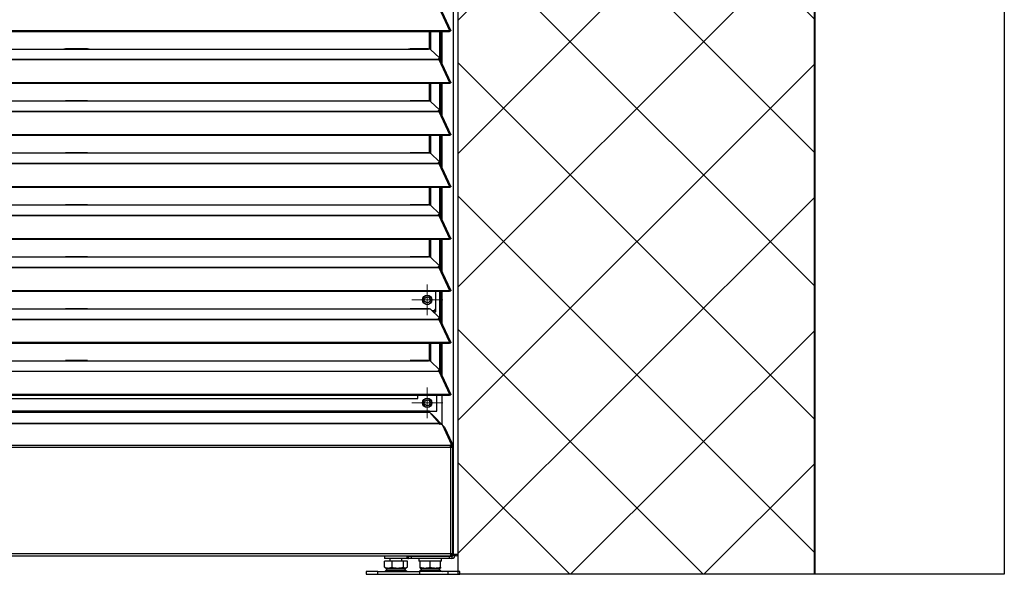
# Model space of a CAD drawing. Header units: millimetres. Extents: x 0 to 39025, y -31299 to 8400.
# Tile 23 of 206: x 7385 to 8213, y -24832 to -24365. Entities that reach past the tile are written whole.
import ezdxf

# ---------------------------------------------------------------- set-up
doc = ezdxf.new("R2010")
doc.units = ezdxf.units.MM
for name, color, linetype in [('ODMIKI funkcionalni', 253, 'Continuous'), ('ODMIKI varnostni', 252, 'Continuous'), ('SREDNJICE_IN_TOCKE', 252, 'Continuous')]:
    doc.layers.add(name, color=color, linetype=linetype)

# ---------------------------------------------------------------- blocks, each defined once
blk = doc.blocks.new('SW_CENTERMARKSYMBOL_8')
at = {"color": 0, "linetype": 'Continuous', "lineweight": 18}
for p, q in [((0, 5), (0, 6.5)), ((-5, 0), (-6.5, 0)), ((0, 0), (-2.5, 0)), ((0, 0), (0, 2.5)), ((0, 0), (0, -2.5)), ((0, 0), (2.5, 0)), ((5, 0), (6.5, 0)), ((0, -5), (0, -6.5))]:
    blk.add_line(p, q, dxfattribs=at)
blk = doc.blocks.new('SW_CENTERMARKSYMBOL_12')
at = {"color": 0, "linetype": 'Continuous', "lineweight": 18}
for p, q in [((0, 2.5), (0, 4.9585)), ((-2.5, 0), (-4.9585, 0)), ((0, 0), (-2.5, 0)), ((0, 0), (0, 2.5)), ((0, 0), (0, -2.5)), ((0, 0), (2.5, 0)), ((2.5, 0), (4.9585, 0)), ((0, -2.5), (0, -4.9585))]:
    blk.add_line(p, q, dxfattribs=at)
blk = doc.blocks.new('SW_CENTERMARKSYMBOL_16')
at = {"color": 0, "linetype": 'Continuous', "lineweight": 18}
for p, q in [((0, 5), (0, 6.5)), ((-5, 0), (-6.5, 0)), ((0, 0), (-2.5, 0)), ((0, 0), (0, 2.5)), ((0, 0), (0, -2.5)), ((0, 0), (2.5, 0)), ((5, 0), (6.5, 0)), ((0, -5), (0, -6.5))]:
    blk.add_line(p, q, dxfattribs=at)
blk = doc.blocks.new('SW_CENTERMARKSYMBOL_18')
at = {"color": 0, "linetype": 'Continuous', "lineweight": 18}
for p, q in [((0, 2.5), (0, 4.9585)), ((-2.5, 0), (-4.9585, 0)), ((0, 0), (-2.5, 0)), ((0, 0), (0, 2.5)), ((0, 0), (0, -2.5)), ((0, 0), (2.5, 0)), ((2.5, 0), (4.9585, 0)), ((0, -2.5), (0, -4.9585))]:
    blk.add_line(p, q, dxfattribs=at)
blk = doc.blocks.new('Adapt 2 S (spredaj)')
at = {"linetype": 'Continuous', "lineweight": 25}
for p, q in [((1146.1, 16.6), (1146.1, 886.03)), ((1150, 16.6), (1150, 885.35)), ((1133.89, 477.21), (1142.81, 457.89)), ((1143.96, 457.91), (1135.06, 477.2)), ((7.21, 457.88), (1142.79, 457.88)), ((7.21, 457.23), (1142.79, 457.23)), ((1126.04, 442.2), (1126.04, 457.23)), ((1126.99, 441.85), (1126.99, 457.23)), ((1134.66, 433.66), (1134.66, 457.23)), ((1135.61, 432.24), (1135.61, 457.23)), ((1136.71, 429.86), (1136.71, 457.23)), ((1142.81, 457.89), (1142.79, 457.88)), ((1142.79, 457.23), (1142.79, 457.88)), ((1142.81, 457.24), (1142.79, 457.23)), ((1142.81, 457.24), (1142.81, 457.89)), ((1143.13, 457.52), (1143.89, 457.52)), ((247, 442.35), (818, 442.35)), ((818, 442.35), (840, 442.35)), ((838.31, 442.43), (819.65, 442.43)), ((840, 442.35), (1108, 442.35)), ((1108, 442.35), (1125, 442.35)), ((1124.76, 442.43), (1109.65, 442.43)), ((1127.16, 441.73), (1134.16, 435.08)), ((16.21, 433.68), (1133.33, 433.68)), ((16.21, 433.46), (1133.33, 433.46)), ((1133.33, 434.11), (1133.33, 433.68)), ((1133.33, 433.68), (1133.33, 433.46)), ((1133.33, 433.46), (1133.89, 433.46)), ((1133.81, 433.46), (1133.77, 433.51)), ((1133.89, 433.47), (1133.89, 433.46)), ((1133.89, 433.46), (1133.89, 433.47)), ((1133.89, 433.46), (1142.81, 414.14)), ((1134.39, 433.64), (1134.21, 433.81)), ((1134.3, 434.04), (1134.3, 434.8)), ((1143.96, 414.16), (1135.06, 433.45)), ((7.21, 414.13), (1142.79, 414.13)), ((7.21, 413.48), (1142.79, 413.48)), ((1126.04, 398.45), (1126.04, 413.48)), ((1126.99, 398.1), (1126.99, 413.48)), ((1134.66, 389.91), (1134.66, 413.48)), ((1135.61, 388.49), (1135.61, 413.48)), ((1136.71, 386.11), (1136.71, 413.48)), ((1142.81, 414.14), (1142.79, 414.13)), ((1142.79, 413.48), (1142.79, 414.13)), ((1142.81, 413.49), (1142.79, 413.48)), ((1142.81, 413.49), (1142.81, 414.14)), ((1143.13, 413.77), (1143.89, 413.77)), ((247, 398.6), (818, 398.6)), ((818, 398.6), (840, 398.6)), ((838.31, 398.68), (819.65, 398.68)), ((840, 398.6), (1108, 398.6)), ((1108, 398.6), (1125, 398.6)), ((1124.76, 398.68), (1109.65, 398.68)), ((1127.16, 397.98), (1134.16, 391.33)), ((16.21, 389.93), (1133.33, 389.93)), ((16.21, 389.71), (1133.33, 389.71)), ((1133.33, 390.36), (1133.33, 389.93)), ((1133.33, 389.93), (1133.33, 389.71)), ((1133.33, 389.71), (1133.89, 389.71)), ((1133.81, 389.71), (1133.77, 389.76)), ((1133.89, 389.72), (1133.89, 389.71)), ((1133.89, 389.71), (1133.89, 389.72)), ((1133.89, 389.71), (1142.81, 370.39)), ((1134.39, 389.89), (1134.21, 390.06)), ((1134.3, 390.29), (1134.3, 391.05)), ((1143.96, 370.41), (1135.06, 389.7)), ((7.21, 370.38), (1142.79, 370.38)), ((7.21, 369.73), (1142.79, 369.73)), ((1126.04, 354.7), (1126.04, 369.73)), ((1126.99, 354.35), (1126.99, 369.73)), ((1134.66, 346.16), (1134.66, 369.73)), ((1135.61, 344.74), (1135.61, 369.73)), ((1136.71, 342.36), (1136.71, 369.73)), ((1142.81, 370.39), (1142.79, 370.38)), ((1142.79, 369.73), (1142.79, 370.38)), ((1142.81, 369.74), (1142.79, 369.73)), ((1142.81, 369.74), (1142.81, 370.39)), ((1143.13, 370.02), (1143.89, 370.02)), ((247, 354.85), (818, 354.85)), ((818, 354.85), (840, 354.85)), ((838.31, 354.93), (819.65, 354.93)), ((840, 354.85), (1108, 354.85)), ((1108, 354.85), (1125, 354.85)), ((1124.76, 354.93), (1109.65, 354.93)), ((1127.16, 354.23), (1134.16, 347.58)), ((16.21, 346.18), (1133.33, 346.18)), ((16.21, 345.96), (1133.33, 345.96)), ((1133.33, 346.61), (1133.33, 346.18)), ((1133.33, 346.18), (1133.33, 345.96)), ((1133.33, 345.96), (1133.89, 345.96)), ((1133.81, 345.96), (1133.77, 346.01)), ((1133.89, 345.97), (1133.89, 345.96)), ((1133.89, 345.96), (1133.89, 345.97)), ((1133.89, 345.96), (1142.81, 326.64)), ((1134.39, 346.14), (1134.21, 346.31)), ((1134.3, 346.54), (1134.3, 347.3)), ((1143.96, 326.66), (1135.06, 345.95)), ((7.21, 326.63), (1142.79, 326.63)), ((7.21, 325.98), (1142.79, 325.98)), ((1126.04, 310.95), (1126.04, 325.98)), ((1126.99, 310.6), (1126.99, 325.98)), ((1134.66, 302.41), (1134.66, 325.98)), ((1135.61, 300.99), (1135.61, 325.98)), ((1136.71, 298.61), (1136.71, 325.98)), ((1142.81, 326.64), (1142.79, 326.63)), ((1142.79, 325.98), (1142.79, 326.63)), ((1142.81, 325.99), (1142.79, 325.98)), ((1142.81, 325.99), (1142.81, 326.64)), ((1143.13, 326.27), (1143.89, 326.27)), ((247, 311.1), (818, 311.1)), ((818, 311.1), (840, 311.1)), ((838.31, 311.18), (819.65, 311.18)), ((840, 311.1), (1108, 311.1)), ((1108, 311.1), (1125, 311.1)), ((1124.76, 311.18), (1109.65, 311.18)), ((1127.16, 310.48), (1134.16, 303.83)), ((16.21, 302.43), (1133.33, 302.43)), ((16.21, 302.21), (1133.33, 302.21)), ((1133.33, 302.86), (1133.33, 302.43)), ((1133.33, 302.43), (1133.33, 302.21)), ((1133.33, 302.21), (1133.89, 302.21)), ((1133.81, 302.21), (1133.77, 302.26)), ((1133.89, 302.22), (1133.89, 302.21)), ((1133.89, 302.21), (1133.89, 302.22)), ((1133.89, 302.21), (1142.81, 282.89)), ((1134.39, 302.39), (1134.21, 302.56)), ((1134.3, 302.79), (1134.3, 303.55)), ((1143.96, 282.91), (1135.06, 302.2)), ((7.21, 282.88), (1142.79, 282.88)), ((7.21, 282.23), (1142.79, 282.23)), ((1126.04, 267.2), (1126.04, 282.23)), ((1126.99, 266.85), (1126.99, 282.23)), ((1134.66, 258.66), (1134.66, 282.23)), ((1135.61, 257.24), (1135.61, 282.23)), ((1136.71, 254.86), (1136.71, 282.23)), ((1142.81, 282.89), (1142.79, 282.88)), ((1142.79, 282.23), (1142.79, 282.88)), ((1142.81, 282.24), (1142.79, 282.23)), ((1142.81, 282.24), (1142.81, 282.89)), ((1143.13, 282.52), (1143.89, 282.52)), ((247, 267.35), (818, 267.35)), ((818, 267.35), (840, 267.35)), ((838.31, 267.43), (819.65, 267.43)), ((840, 267.35), (1108, 267.35)), ((1108, 267.35), (1125, 267.35)), ((1124.76, 267.43), (1109.65, 267.43)), ((1127.16, 266.73), (1134.16, 260.08)), ((16.21, 258.68), (1133.33, 258.68)), ((16.21, 258.46), (1133.33, 258.46)), ((1133.33, 259.11), (1133.33, 258.68)), ((1133.33, 258.68), (1133.33, 258.46)), ((1133.33, 258.46), (1133.89, 258.46)), ((1133.81, 258.46), (1133.77, 258.51)), ((1133.89, 258.47), (1133.89, 258.46)), ((1133.89, 258.46), (1133.89, 258.47)), ((1133.89, 258.46), (1142.81, 239.14)), ((1134.39, 258.64), (1134.21, 258.81)), ((1134.3, 259.04), (1134.3, 259.8)), ((1143.96, 239.16), (1135.06, 258.45)), ((7.21, 239.13), (1142.79, 239.13)), ((7.21, 238.48), (1142.79, 238.48)), ((1131.41, 221.1), (1131.41, 238.48)), ((1134.66, 214.91), (1134.66, 238.48)), ((1135.61, 213.49), (1135.61, 238.48)), ((1136.71, 211.11), (1136.71, 238.48)), ((1142.81, 239.14), (1142.79, 239.13)), ((1142.79, 238.48), (1142.79, 239.13)), ((1142.81, 238.49), (1142.79, 238.48)), ((1142.81, 238.49), (1142.81, 239.14)), ((1143.13, 238.77), (1143.89, 238.77)), ((838.31, 223.68), (819.65, 223.68)), ((1124.76, 223.68), (1109.65, 223.68)), ((247, 223.6), (818, 223.6)), ((818, 223.6), (840, 223.6)), ((840, 223.6), (1108, 223.6)), ((1108, 223.6), (1125, 223.6)), ((1127.16, 222.98), (1134.16, 216.33)), ((1128.09, 222.1), (1130.04, 222.1)), ((1129.14, 221.1), (1131.41, 221.1)), ((1130.04, 222.1), (1131.41, 223.48)), ((1134.3, 215.29), (1134.3, 216.05)), ((16.21, 214.93), (1133.33, 214.93)), ((16.21, 214.71), (1133.33, 214.71)), ((1133.33, 215.36), (1133.33, 214.93)), ((1133.33, 214.93), (1133.33, 214.71)), ((1133.33, 214.71), (1133.89, 214.71)), ((1133.81, 214.71), (1133.77, 214.76)), ((1133.89, 214.72), (1133.89, 214.71)), ((1133.89, 214.71), (1133.89, 214.72)), ((1133.89, 214.71), (1142.81, 195.39)), ((1134.39, 214.89), (1134.21, 215.06)), ((1143.96, 195.41), (1135.06, 214.7)), ((7.21, 195.38), (1142.79, 195.38)), ((7.21, 194.73), (1142.79, 194.73)), ((1126.04, 179.7), (1126.04, 194.73)), ((1126.99, 179.35), (1126.99, 194.73)), ((1134.66, 171.16), (1134.66, 194.73)), ((1135.61, 169.74), (1135.61, 194.73)), ((1136.71, 167.36), (1136.71, 194.73)), ((1142.81, 195.39), (1142.79, 195.38)), ((1142.79, 194.73), (1142.79, 195.38)), ((1142.81, 194.74), (1142.79, 194.73)), ((1142.81, 194.74), (1142.81, 195.39)), ((1143.13, 195.02), (1143.89, 195.02)), ((247, 179.85), (818, 179.85)), ((818, 179.85), (840, 179.85)), ((838.31, 179.93), (819.65, 179.93)), ((840, 179.85), (1108, 179.85)), ((1108, 179.85), (1125, 179.85)), ((1124.76, 179.93), (1109.65, 179.93)), ((1127.16, 179.23), (1134.16, 172.58)), ((16.21, 171.18), (1133.33, 171.18)), ((16.21, 170.96), (1133.33, 170.96)), ((1133.33, 171.61), (1133.33, 171.18)), ((1133.33, 171.18), (1133.33, 170.96)), ((1133.33, 170.96), (1133.89, 170.96)), ((1133.81, 170.96), (1133.77, 171.01)), ((1133.89, 170.97), (1133.89, 170.96)), ((1133.89, 170.96), (1133.89, 170.97)), ((1133.89, 170.96), (1142.81, 151.64)), ((1134.39, 171.14), (1134.21, 171.31)), ((1134.3, 171.54), (1134.3, 172.3)), ((1143.96, 151.66), (1135.06, 170.95)), ((7.21, 151.63), (1142.79, 151.63)), ((7.21, 150.98), (1142.79, 150.98)), ((1116.04, 147.95), (1116.04, 150.98)), ((1132.04, 137.41), (1132.04, 150.98)), ((1136.71, 125.96), (1136.71, 150.98)), ((1142.81, 151.64), (1142.79, 151.63)), ((1142.79, 150.98), (1142.79, 151.63)), ((1142.81, 150.99), (1142.79, 150.98)), ((1142.81, 150.99), (1142.81, 151.64)), ((1143.13, 151.27), (1143.89, 151.27)), ((33.96, 147.95), (1116.04, 147.95)), ((1125.89, 137.41), (24.11, 137.41)), ((24.11, 136.46), (1125.89, 136.46)), ((1125.89, 136.46), (1125.89, 137.41)), ((1125.89, 137.41), (1132.04, 137.41)), ((1125.89, 136.46), (1134.38, 127.05)), ((1127.45, 134.73), (1127.94, 134.73)), ((1127.94, 134.73), (1138.66, 124.01)), ((1134.43, 126.77), (15.57, 126.77)), ((1134.38, 127.05), (15.62, 127.05)), ((1131.73, 129.98), (1135.26, 126.46)), ((1134.43, 126.77), (1134.43, 126.48)), ((1134.43, 126.48), (1134.93, 126.48)), ((1136.75, 125.62), (1144.05, 109.7)), ((1137.31, 124.4), (1137.71, 124.01)), ((1137.71, 124.01), (1144.15, 110.12)), ((1138.66, 124.01), (1137.71, 124.01)), ((1138.66, 124.01), (1145.1, 110.12)), ((1143.34, 108.48), (6.66, 108.48)), ((1144.12, 108.58), (1144.12, 109.4)), ((1144.15, 110.12), (1145.1, 110.12)), ((1144.43, 108.46), (1144.43, 107.77)), ((1145.38, 108.46), (1144.43, 108.46)), ((1144.43, 107.77), (1145.38, 107.77)), ((1144.43, 107.77), (1144.43, 107.12)), ((1145.38, 108.46), (1145.38, 107.77)), ((1143.48, 106.85), (6.52, 106.85)), ((1143.48, 106.85), (1143.48, 17.55)), ((1145.21, 106.85), (1143.48, 106.85)), ((1145.48, 107.55), (1144.48, 107.55)), ((1145.48, 16.65), (1145.48, 107.55)), ((6.52, 17.55), (1143.48, 17.55)), ((1143.48, 17.55), (1143.48, 15.55)), ((1144.43, 16.65), (1143.48, 16.65)), ((1144.26, 16.6), (1143.48, 16.6)), ((1144.43, 16.94), (1144.43, 16.65)), ((1144.43, 16.65), (1145.38, 16.65)), ((1144.8, 16.6), (1144.8, 16.55)), ((1146.1, 16.6), (1145.55, 16.6)), ((1150, 16.6), (1146.1, 16.6)), ((1147.6, 16.05), (1147.6, 16.6)), ((6.52, 15.55), (1143.48, 15.55)), ((1088.01, 6.05), (1088.01, 11)), ((1094.32, 11), (1088.01, 11)), ((1088.17, 15.55), (1088.17, 13.3)), ((1107.17, 13.3), (1088.17, 13.3)), ((1092.67, 13.3), (1092.67, 11)), ((1094.32, 11), (1094.32, 6.05)), ((1103.98, 11), (1094.32, 11)), ((1102.67, 11), (1102.67, 13.3)), ((1103.98, 6.05), (1103.98, 11)), ((1107.34, 11), (1103.98, 11)), ((1107.17, 13.3), (1107.17, 15.55)), ((1107.34, 6.05), (1107.34, 11)), ((1108.4, 15.55), (1108.4, 15.25)), ((1108.4, 13.25), (1108.4, 15.25)), ((1108.4, 15.25), (1110.4, 15.25)), ((1110.4, 13.25), (1108.4, 13.25)), ((1110.4, 15.25), (1110.4, 13.25)), ((1110.4, 15.25), (1142.8, 15.25)), ((1142.8, 13.25), (1110.4, 13.25)), ((1117.1, 13.25), (1117.1, 11)), ((1118.1, 11), (1117.1, 11)), ((1118.1, 6.05), (1118.1, 11)), ((1118.68, 11), (1118.1, 11)), ((1126.02, 11), (1118.68, 11)), ((1120.1, 15.25), (1120.1, 15.55)), ((1120.51, 15.55), (1120.51, 15.25)), ((1126.6, 11), (1126.02, 11)), ((1126.19, 15.25), (1126.19, 15.55)), ((1126.6, 6.05), (1126.6, 11)), ((1127.18, 11), (1126.6, 11)), ((1127.01, 15.55), (1127.01, 15.25)), ((1134.52, 11), (1127.18, 11)), ((1132.69, 15.25), (1132.69, 15.55)), ((1133.1, 15.55), (1133.1, 15.25)), ((1135.1, 11), (1134.52, 11)), ((1136.1, 11), (1135.1, 11)), ((1135.1, 6.05), (1135.1, 11)), ((1136.1, 11), (1136.1, 13.25)), ((1142.8, 13.25), (1142.8, 15.25)), ((1142.8, 15.25), (1144.8, 15.25)), ((1144.8, 13.25), (1142.8, 13.25)), ((1143.48, 16.55), (1145.38, 16.55)), ((1143.48, 15.55), (1145.38, 15.55)), ((1144.8, 15.25), (1144.8, 15.55)), ((1144.8, 15.25), (1144.8, 13.25)), ((1145.38, 16.55), (1145.38, 15.55)), ((1146.4, 16.05), (1147.6, 16.05)), ((1072.67, 2.5), (1072.67, 0)), ((1082.57, 2.5), (1072.67, 2.5)), ((1082.57, 0), (1082.57, 2.5)), ((1082.57, 2.5), (1117.54, 2.5)), ((1088.63, 5.63), (1088.01, 6.05)), ((1088.62, 5.61), (1089.67, 5)), ((1089.48, 3.57), (1105.87, 3.57)), ((1089.67, 5), (1105.67, 5)), ((1105.67, 5), (1106.73, 5.61)), ((1117.54, 2.5), (1117.54, 0)), ((1141.6, 2.5), (1117.54, 2.5)), ((1118.1, 5.29), (1118.6, 5)), ((1119.63, 5), (1118.41, 3.57)), ((1118.41, 3.57), (1134.79, 3.57)), ((1118.6, 5), (1126.6, 5)), ((1126.6, 5), (1134.6, 5)), ((1134.79, 3.57), (1133.57, 5)), ((1134.6, 5), (1135.1, 5.29)), ((1141.6, 0), (1141.6, 2.5)), ((1151.6, 2.5), (1141.6, 2.5)), ((1141.6, 0), (1151.6, 0)), ((1151.6, 0), (1151.6, 2.5)), ((1072.67, 0), (1082.57, 0)), ((1082.57, 0), (1117.54, 0)), ((1117.54, 0), (1141.6, 0))]:
    blk.add_line(p, q, dxfattribs=at)
at = {"linetype": 'Continuous', "lineweight": 25, "flags": 128}
for points in [[(1133.33, 434.11), (1133.63, 434.21), (1133.87, 434.32), (1134.07, 434.44), (1134.21, 434.56), (1134.28, 434.69), (1134.3, 434.82), (1134.26, 434.95), (1134.16, 435.08)], [(1133.33, 390.36), (1133.63, 390.46), (1133.87, 390.57), (1134.07, 390.69), (1134.21, 390.81), (1134.28, 390.94), (1134.3, 391.07), (1134.26, 391.2), (1134.16, 391.33)], [(1133.33, 346.61), (1133.63, 346.71), (1133.87, 346.82), (1134.07, 346.94), (1134.21, 347.06), (1134.28, 347.19), (1134.3, 347.32), (1134.26, 347.45), (1134.16, 347.58)], [(1133.33, 302.86), (1133.63, 302.96), (1133.87, 303.07), (1134.07, 303.19), (1134.21, 303.31), (1134.28, 303.44), (1134.3, 303.57), (1134.26, 303.7), (1134.16, 303.83)], [(1133.33, 259.11), (1133.63, 259.21), (1133.87, 259.32), (1134.07, 259.44), (1134.21, 259.56), (1134.28, 259.69), (1134.3, 259.82), (1134.26, 259.95), (1134.16, 260.08)], [(1133.33, 215.36), (1133.63, 215.46), (1133.87, 215.57), (1134.07, 215.69), (1134.21, 215.81), (1134.28, 215.94), (1134.3, 216.07), (1134.26, 216.2), (1134.16, 216.33)], [(1133.33, 171.61), (1133.63, 171.71), (1133.87, 171.82), (1134.07, 171.94), (1134.21, 172.06), (1134.28, 172.19), (1134.3, 172.32), (1134.26, 172.45), (1134.16, 172.58)], [(1143.34, 108.48), (1143.56, 108.59), (1143.75, 108.72), (1143.9, 108.87), (1144.01, 109.03), (1144.09, 109.19), (1144.12, 109.36), (1144.11, 109.53), (1144.05, 109.7)]]:
    blk.add_lwpolyline(points, dxfattribs=at)
at = {"linetype": 'Continuous', "lineweight": 25}
for centre, radius in [((1124.04, 231.1), 4), ((1124.04, 231.1), 2.46), ((1124.04, 144.4), 4), ((1124.04, 144.4), 2.46)]:
    blk.add_circle(centre, radius, dxfattribs=at)
for centre, radius, start, end in [((1133.5, 434.3), 0.849, 281.70391, 342.12524), ((1133.5, 390.55), 0.849, 281.70391, 342.12524), ((1133.5, 346.8), 0.849, 281.70391, 342.12524), ((1133.5, 303.05), 0.849, 281.70391, 342.12524), ((1133.5, 259.3), 0.849, 281.70391, 342.12524), ((1124.04, 231.1), 3.6, 30, 210), ((1124.04, 231.1), 3.6, 210, 30), ((1133.5, 215.55), 0.849, 281.70391, 342.12524), ((1133.5, 171.8), 0.849, 281.70391, 342.12524), ((1124.04, 144.4), 3.6, 30, 210), ((1124.04, 144.4), 3.6, 210, 30), ((1135.08, 124.43), 2.06, 35.38109, 94.14359), ((1143, 108.75), 1.13, 287.54182, 351.84284), ((1140.13, 108.6), 4.3, 358.07291, 20.71955), ((1141.09, 108.6), 4.3, 358.07291, 20.71955), ((1144.8, 18.35), 2.8, 281.94136, 321.31781), ((1148.95, 16.6), 1.05, 180, 0), ((1148.95, 16.6), 0.05, 180, 0), ((1108.4, 16.05), 2.8, 244.04545, 270), ((1108.4, 16.05), 0.8, 218.68219, 270), ((1144.8, 16.05), 2.8, 270, 0), ((1144.8, 16.05), 0.8, 270, 328.73333), ((1087.43, 5), 2.5, 270, 325.01514), ((1107.92, 5), 2.5, 214.98486, 270), ((1116.36, 5), 2.5, 270, 325.01514), ((1136.84, 5), 2.5, 214.98486, 270)]:
    blk.add_arc(centre, radius, start, end, dxfattribs=at)
for centre, major_axis, ratio, start_param, end_param in [((1126.04, 134.63), (2, 0), 0.16246, 0.314159, 0.879203), ((1143.48, 107.55), (1, 0), 0.700208, 0, 0.314159), ((1143.48, 107.55), (2, 0), 0.350104, 0, 0.314159), ((1143.48, 107.55), (0, 1.4), 0.714074, 4.18879, 4.712389), ((1143.48, 107.55), (2, 0), 0.700208, 5.759587, 6.283185)]:
    blk.add_ellipse(centre, major_axis=major_axis, ratio=ratio, start_param=start_param, end_param=end_param, dxfattribs=at)
for points, knots in [([(1142.81, 457.89), (1142.9, 457.94), (1143, 457.99), (1143.18, 458.06), (1143.27, 458.09), (1143.44, 458.12), (1143.52, 458.12), (1143.66, 458.11), (1143.73, 458.09), (1143.84, 458.05), (1143.88, 458.02), (1143.95, 457.94), (1143.97, 457.9), (1144, 457.75), (1143.97, 457.63), (1143.89, 457.52)], [0, 0, 0, 0, 0.125, 0.125, 0.25, 0.25, 0.375, 0.375, 0.5, 0.5, 0.625, 0.625, 0.75, 0.75, 1, 1, 1, 1]), ([(1142.81, 457.24), (1142.9, 457.33), (1143.08, 457.52), (1143.24, 457.59), (1143.22, 457.57), (1143.21, 457.56)], [0, 0, 0, 0, 0.4299449, 0.8611385, 1, 1, 1, 1]), ([(818, 442.35), (818.39, 442.37), (818.98, 442.41), (819.48, 442.41), (819.65, 442.41)], [0, 0, 0, 0, 0.6505142, 1, 1, 1, 1]), ([(838.31, 442.41), (838.48, 442.41), (839, 442.41), (839.6, 442.37), (840, 442.35)], [0, 0, 0, 0, 0.3331558, 1, 1, 1, 1]), ([(1108, 442.35), (1108.39, 442.37), (1108.98, 442.41), (1109.48, 442.41), (1109.65, 442.41)], [0, 0, 0, 0, 0.650514, 1, 1, 1, 1]), ([(1124.76, 442.4), (1124.8, 442.41), (1124.87, 442.42), (1124.95, 442.38), (1124.99, 442.36), (1125, 442.35)], [0, 0, 0, 0, 0.507219, 0.829595, 1, 1, 1, 1]), ([(1127.16, 441.73), (1127.15, 441.75), (1127.11, 441.78), (1127.05, 441.82), (1126.99, 441.87), (1126.92, 441.91), (1126.8, 441.97), (1126.61, 442.05), (1126.35, 442.13), (1126.05, 442.21), (1125.76, 442.26), (1125.49, 442.3), (1125.25, 442.33), (1125.08, 442.34), (1125, 442.35)], [0, 0, 0, 0, 0.05012, 0.100056, 0.149941, 0.199906, 0.250083, 0.374963, 0.500023, 0.624903, 0.749964, 0.833371, 0.916513, 1, 1, 1, 1]), ([(1135.03, 433.44), (1135.01, 433.49), (1134.96, 433.63), (1134.64, 433.7), (1134.24, 433.65), (1133.98, 433.51), (1133.89, 433.47)], [0, 0, 0, 0, 0.193751, 0.509949, 0.826144, 1, 1, 1, 1]), ([(1142.81, 414.14), (1142.9, 414.19), (1143, 414.24), (1143.18, 414.31), (1143.27, 414.34), (1143.44, 414.37), (1143.52, 414.37), (1143.66, 414.36), (1143.73, 414.34), (1143.84, 414.3), (1143.88, 414.27), (1143.95, 414.19), (1143.97, 414.15), (1144, 414), (1143.97, 413.88), (1143.89, 413.77)], [0, 0, 0, 0, 0.125, 0.125, 0.25, 0.25, 0.375, 0.375, 0.5, 0.5, 0.625, 0.625, 0.75, 0.75, 1, 1, 1, 1]), ([(1142.81, 413.49), (1142.9, 413.58), (1143.08, 413.77), (1143.24, 413.84), (1143.22, 413.82), (1143.21, 413.81)], [0, 0, 0, 0, 0.4299449, 0.8611385, 1, 1, 1, 1]), ([(818, 398.6), (818.39, 398.62), (818.98, 398.66), (819.48, 398.66), (819.65, 398.66)], [0, 0, 0, 0, 0.6505142, 1, 1, 1, 1]), ([(838.31, 398.66), (838.48, 398.66), (839, 398.66), (839.6, 398.62), (840, 398.6)], [0, 0, 0, 0, 0.3331558, 1, 1, 1, 1]), ([(1108, 398.6), (1108.39, 398.62), (1108.98, 398.66), (1109.48, 398.66), (1109.65, 398.66)], [0, 0, 0, 0, 0.650514, 1, 1, 1, 1]), ([(1124.76, 398.65), (1124.8, 398.66), (1124.87, 398.67), (1124.95, 398.63), (1124.99, 398.61), (1125, 398.6)], [0, 0, 0, 0, 0.507219, 0.829595, 1, 1, 1, 1]), ([(1127.16, 397.98), (1127.15, 398), (1127.11, 398.03), (1127.05, 398.07), (1126.99, 398.12), (1126.92, 398.16), (1126.8, 398.22), (1126.61, 398.3), (1126.35, 398.38), (1126.05, 398.46), (1125.76, 398.51), (1125.49, 398.55), (1125.25, 398.58), (1125.08, 398.59), (1125, 398.6)], [0, 0, 0, 0, 0.05012, 0.100056, 0.149941, 0.199906, 0.250083, 0.374963, 0.500023, 0.624903, 0.749964, 0.833371, 0.916513, 1, 1, 1, 1]), ([(1135.03, 389.69), (1135.01, 389.74), (1134.96, 389.88), (1134.64, 389.95), (1134.24, 389.9), (1133.98, 389.76), (1133.89, 389.72)], [0, 0, 0, 0, 0.193751, 0.509949, 0.826144, 1, 1, 1, 1]), ([(1142.81, 370.39), (1142.9, 370.44), (1143, 370.49), (1143.18, 370.56), (1143.27, 370.59), (1143.44, 370.62), (1143.52, 370.62), (1143.66, 370.61), (1143.73, 370.59), (1143.84, 370.55), (1143.88, 370.52), (1143.95, 370.44), (1143.97, 370.4), (1144, 370.25), (1143.97, 370.13), (1143.89, 370.02)], [0, 0, 0, 0, 0.125, 0.125, 0.25, 0.25, 0.375, 0.375, 0.5, 0.5, 0.625, 0.625, 0.75, 0.75, 1, 1, 1, 1]), ([(1142.81, 369.74), (1142.9, 369.83), (1143.08, 370.02), (1143.24, 370.09), (1143.22, 370.07), (1143.21, 370.06)], [0, 0, 0, 0, 0.4299449, 0.8611385, 1, 1, 1, 1]), ([(818, 354.85), (818.39, 354.87), (818.98, 354.91), (819.48, 354.91), (819.65, 354.91)], [0, 0, 0, 0, 0.6505142, 1, 1, 1, 1]), ([(838.31, 354.91), (838.48, 354.91), (839, 354.91), (839.6, 354.87), (840, 354.85)], [0, 0, 0, 0, 0.3331558, 1, 1, 1, 1]), ([(1108, 354.85), (1108.39, 354.87), (1108.98, 354.91), (1109.48, 354.91), (1109.65, 354.91)], [0, 0, 0, 0, 0.650514, 1, 1, 1, 1]), ([(1124.76, 354.9), (1124.8, 354.91), (1124.87, 354.92), (1124.95, 354.88), (1124.99, 354.86), (1125, 354.85)], [0, 0, 0, 0, 0.507219, 0.829595, 1, 1, 1, 1]), ([(1127.16, 354.23), (1127.15, 354.25), (1127.11, 354.28), (1127.05, 354.32), (1126.99, 354.37), (1126.92, 354.41), (1126.8, 354.47), (1126.61, 354.55), (1126.35, 354.63), (1126.05, 354.71), (1125.76, 354.76), (1125.49, 354.8), (1125.25, 354.83), (1125.08, 354.84), (1125, 354.85)], [0, 0, 0, 0, 0.05012, 0.100056, 0.149941, 0.199906, 0.250083, 0.374963, 0.500023, 0.624903, 0.749964, 0.833371, 0.916513, 1, 1, 1, 1]), ([(1135.03, 345.94), (1135.01, 345.99), (1134.96, 346.13), (1134.64, 346.2), (1134.24, 346.15), (1133.98, 346.01), (1133.89, 345.97)], [0, 0, 0, 0, 0.193751, 0.509949, 0.826144, 1, 1, 1, 1]), ([(1142.81, 326.64), (1142.9, 326.69), (1143, 326.74), (1143.18, 326.81), (1143.27, 326.84), (1143.44, 326.87), (1143.52, 326.87), (1143.66, 326.86), (1143.73, 326.84), (1143.84, 326.8), (1143.88, 326.77), (1143.95, 326.69), (1143.97, 326.65), (1144, 326.5), (1143.97, 326.38), (1143.89, 326.27)], [0, 0, 0, 0, 0.125, 0.125, 0.25, 0.25, 0.375, 0.375, 0.5, 0.5, 0.625, 0.625, 0.75, 0.75, 1, 1, 1, 1]), ([(1142.81, 325.99), (1142.9, 326.08), (1143.08, 326.27), (1143.24, 326.34), (1143.22, 326.32), (1143.21, 326.31)], [0, 0, 0, 0, 0.429945, 0.861138, 1, 1, 1, 1]), ([(818, 311.1), (818.39, 311.12), (818.98, 311.16), (819.48, 311.16), (819.65, 311.16)], [0, 0, 0, 0, 0.650514, 1, 1, 1, 1]), ([(838.31, 311.16), (838.48, 311.16), (839, 311.16), (839.6, 311.12), (840, 311.1)], [0, 0, 0, 0, 0.3331558, 1, 1, 1, 1]), ([(1108, 311.1), (1108.39, 311.12), (1108.98, 311.16), (1109.48, 311.16), (1109.65, 311.16)], [0, 0, 0, 0, 0.650514, 1, 1, 1, 1]), ([(1124.76, 311.15), (1124.8, 311.16), (1124.87, 311.17), (1124.95, 311.13), (1124.99, 311.11), (1125, 311.1)], [0, 0, 0, 0, 0.507219, 0.829595, 1, 1, 1, 1]), ([(1127.16, 310.48), (1127.15, 310.5), (1127.11, 310.53), (1127.05, 310.57), (1126.99, 310.62), (1126.92, 310.66), (1126.8, 310.72), (1126.61, 310.8), (1126.35, 310.88), (1126.05, 310.96), (1125.76, 311.01), (1125.49, 311.05), (1125.25, 311.08), (1125.08, 311.09), (1125, 311.1)], [0, 0, 0, 0, 0.05012, 0.100056, 0.149941, 0.199906, 0.250083, 0.374963, 0.500023, 0.624903, 0.749964, 0.833371, 0.916513, 1, 1, 1, 1]), ([(1135.03, 302.19), (1135.01, 302.24), (1134.96, 302.38), (1134.64, 302.45), (1134.24, 302.4), (1133.98, 302.26), (1133.89, 302.22)], [0, 0, 0, 0, 0.193751, 0.509949, 0.826144, 1, 1, 1, 1]), ([(1142.81, 282.89), (1142.9, 282.94), (1143, 282.99), (1143.18, 283.06), (1143.27, 283.09), (1143.44, 283.12), (1143.52, 283.12), (1143.66, 283.11), (1143.73, 283.09), (1143.84, 283.05), (1143.88, 283.02), (1143.95, 282.94), (1143.97, 282.9), (1144, 282.75), (1143.97, 282.63), (1143.89, 282.52)], [0, 0, 0, 0, 0.125, 0.125, 0.25, 0.25, 0.375, 0.375, 0.5, 0.5, 0.625, 0.625, 0.75, 0.75, 1, 1, 1, 1]), ([(1142.81, 282.24), (1142.9, 282.33), (1143.08, 282.52), (1143.24, 282.59), (1143.22, 282.57), (1143.21, 282.56)], [0, 0, 0, 0, 0.429945, 0.861138, 1, 1, 1, 1]), ([(818, 267.35), (818.39, 267.37), (818.98, 267.41), (819.48, 267.41), (819.65, 267.41)], [0, 0, 0, 0, 0.650514, 1, 1, 1, 1]), ([(838.31, 267.41), (838.48, 267.41), (839, 267.41), (839.6, 267.37), (840, 267.35)], [0, 0, 0, 0, 0.333156, 1, 1, 1, 1]), ([(1108, 267.35), (1108.39, 267.37), (1108.98, 267.41), (1109.48, 267.41), (1109.65, 267.41)], [0, 0, 0, 0, 0.650514, 1, 1, 1, 1]), ([(1124.76, 267.4), (1124.8, 267.41), (1124.87, 267.42), (1124.95, 267.38), (1124.99, 267.36), (1125, 267.35)], [0, 0, 0, 0, 0.507219, 0.829595, 1, 1, 1, 1]), ([(1127.16, 266.73), (1127.15, 266.75), (1127.11, 266.78), (1127.05, 266.82), (1126.99, 266.87), (1126.92, 266.91), (1126.8, 266.97), (1126.61, 267.05), (1126.35, 267.13), (1126.05, 267.21), (1125.76, 267.26), (1125.49, 267.3), (1125.25, 267.33), (1125.08, 267.34), (1125, 267.35)], [0, 0, 0, 0, 0.05012, 0.100056, 0.149941, 0.199906, 0.250083, 0.374963, 0.500023, 0.624903, 0.749964, 0.833371, 0.916513, 1, 1, 1, 1]), ([(1135.03, 258.44), (1135.01, 258.49), (1134.96, 258.63), (1134.64, 258.7), (1134.24, 258.65), (1133.98, 258.51), (1133.89, 258.47)], [0, 0, 0, 0, 0.193751, 0.509949, 0.826144, 1, 1, 1, 1]), ([(1142.81, 239.14), (1142.9, 239.19), (1143, 239.24), (1143.18, 239.31), (1143.27, 239.34), (1143.44, 239.37), (1143.52, 239.37), (1143.66, 239.36), (1143.73, 239.34), (1143.84, 239.3), (1143.88, 239.27), (1143.95, 239.19), (1143.97, 239.15), (1144, 239), (1143.97, 238.88), (1143.89, 238.77)], [0, 0, 0, 0, 0.125, 0.125, 0.25, 0.25, 0.375, 0.375, 0.5, 0.5, 0.625, 0.625, 0.75, 0.75, 1, 1, 1, 1]), ([(1142.81, 238.49), (1142.9, 238.58), (1143.08, 238.77), (1143.24, 238.84), (1143.22, 238.82), (1143.21, 238.81)], [0, 0, 0, 0, 0.4299449, 0.8611385, 1, 1, 1, 1]), ([(818, 223.6), (818.39, 223.62), (818.98, 223.66), (819.48, 223.66), (819.65, 223.66)], [0, 0, 0, 0, 0.650514, 1, 1, 1, 1]), ([(838.31, 223.66), (838.48, 223.66), (839, 223.66), (839.6, 223.62), (840, 223.6)], [0, 0, 0, 0, 0.333156, 1, 1, 1, 1]), ([(1108, 223.6), (1108.39, 223.62), (1108.98, 223.66), (1109.48, 223.66), (1109.65, 223.66)], [0, 0, 0, 0, 0.650514, 1, 1, 1, 1]), ([(1124.76, 223.65), (1124.8, 223.66), (1124.87, 223.67), (1124.95, 223.63), (1124.99, 223.61), (1125, 223.6)], [0, 0, 0, 0, 0.507219, 0.829595, 1, 1, 1, 1]), ([(1127.16, 222.98), (1127.15, 223), (1127.11, 223.03), (1127.05, 223.07), (1126.99, 223.12), (1126.92, 223.16), (1126.8, 223.22), (1126.61, 223.3), (1126.35, 223.38), (1126.05, 223.46), (1125.76, 223.51), (1125.49, 223.55), (1125.25, 223.58), (1125.08, 223.59), (1125, 223.6)], [0, 0, 0, 0, 0.05012, 0.100056, 0.149941, 0.199906, 0.250083, 0.374963, 0.500023, 0.624903, 0.749964, 0.833371, 0.916513, 1, 1, 1, 1]), ([(1135.03, 214.69), (1135.01, 214.74), (1134.96, 214.88), (1134.64, 214.95), (1134.24, 214.9), (1133.98, 214.76), (1133.89, 214.72)], [0, 0, 0, 0, 0.193751, 0.509949, 0.826144, 1, 1, 1, 1]), ([(1142.81, 195.39), (1142.9, 195.44), (1143, 195.49), (1143.18, 195.56), (1143.27, 195.59), (1143.44, 195.62), (1143.52, 195.62), (1143.66, 195.61), (1143.73, 195.59), (1143.84, 195.55), (1143.88, 195.52), (1143.95, 195.44), (1143.97, 195.4), (1144, 195.25), (1143.97, 195.13), (1143.89, 195.02)], [0, 0, 0, 0, 0.125, 0.125, 0.25, 0.25, 0.375, 0.375, 0.5, 0.5, 0.625, 0.625, 0.75, 0.75, 1, 1, 1, 1]), ([(1142.81, 194.74), (1142.9, 194.83), (1143.08, 195.02), (1143.24, 195.09), (1143.22, 195.07), (1143.21, 195.06)], [0, 0, 0, 0, 0.4299449, 0.8611385, 1, 1, 1, 1]), ([(818, 179.85), (818.39, 179.87), (818.98, 179.91), (819.48, 179.91), (819.65, 179.91)], [0, 0, 0, 0, 0.650514, 1, 1, 1, 1]), ([(838.31, 179.91), (838.48, 179.91), (839, 179.91), (839.6, 179.87), (840, 179.85)], [0, 0, 0, 0, 0.333156, 1, 1, 1, 1]), ([(1108, 179.85), (1108.39, 179.87), (1108.98, 179.91), (1109.48, 179.91), (1109.65, 179.91)], [0, 0, 0, 0, 0.6505142, 1, 1, 1, 1]), ([(1124.76, 179.9), (1124.8, 179.91), (1124.87, 179.92), (1124.95, 179.88), (1124.99, 179.86), (1125, 179.85)], [0, 0, 0, 0, 0.507219, 0.829595, 1, 1, 1, 1]), ([(1127.16, 179.23), (1127.15, 179.25), (1127.11, 179.28), (1127.05, 179.32), (1126.99, 179.37), (1126.92, 179.41), (1126.8, 179.47), (1126.61, 179.55), (1126.35, 179.63), (1126.05, 179.71), (1125.76, 179.76), (1125.49, 179.8), (1125.25, 179.83), (1125.08, 179.84), (1125, 179.85)], [0, 0, 0, 0, 0.05012, 0.100056, 0.149941, 0.199906, 0.250083, 0.374963, 0.500023, 0.624903, 0.749964, 0.833371, 0.916513, 1, 1, 1, 1]), ([(1135.03, 170.94), (1135.01, 170.99), (1134.96, 171.13), (1134.64, 171.2), (1134.24, 171.15), (1133.98, 171.01), (1133.89, 170.97)], [0, 0, 0, 0, 0.193751, 0.509949, 0.826144, 1, 1, 1, 1]), ([(1142.81, 151.64), (1142.9, 151.69), (1143, 151.74), (1143.18, 151.81), (1143.27, 151.84), (1143.44, 151.87), (1143.52, 151.87), (1143.66, 151.86), (1143.73, 151.84), (1143.84, 151.8), (1143.88, 151.77), (1143.95, 151.69), (1143.97, 151.65), (1144, 151.5), (1143.97, 151.38), (1143.89, 151.27)], [0, 0, 0, 0, 0.125, 0.125, 0.25, 0.25, 0.375, 0.375, 0.5, 0.5, 0.625, 0.625, 0.75, 0.75, 1, 1, 1, 1]), ([(1142.81, 150.99), (1142.9, 151.08), (1143.08, 151.27), (1143.24, 151.34), (1143.22, 151.32), (1143.21, 151.31)], [0, 0, 0, 0, 0.4299449, 0.8611385, 1, 1, 1, 1]), ([(1143.34, 108.48), (1143.35, 108.39), (1143.36, 108.28), (1143.39, 108.04), (1143.4, 107.91), (1143.42, 107.63), (1143.43, 107.48), (1143.45, 107.17), (1143.47, 107.01), (1143.48, 106.85)], [0, 0, 0, 0, 0.25, 0.25, 0.5, 0.5, 0.75, 0.75, 1, 1, 1, 1]), ([(1145.38, 16.65), (1145.48, 16.73), (1145.5, 16.8), (1145.4, 16.95), (1145.28, 17.03), (1144.91, 17.18), (1144.67, 17.25), (1144.11, 17.4), (1143.79, 17.47), (1143.48, 17.55)], [0, 0, 0, 0, 0.25, 0.25, 0.5, 0.5, 0.75, 0.75, 1, 1, 1, 1]), ([(1144.43, 16.65), (1144.48, 16.73), (1144.49, 16.8), (1144.44, 16.95), (1144.38, 17.03), (1144.19, 17.18), (1144.07, 17.25), (1143.79, 17.4), (1143.63, 17.47), (1143.48, 17.55)], [0, 0, 0, 0, 0.25, 0.25, 0.5, 0.5, 0.75, 0.75, 1, 1, 1, 1]), ([(1088.01, 6.05), (1088.52, 5.82), (1089.04, 5.63), (1090.09, 5.36), (1090.62, 5.29), (1091.43, 5.29), (1091.69, 5.31), (1092.23, 5.38), (1092.49, 5.43), (1093.28, 5.63), (1093.8, 5.82), (1094.32, 6.05)], [0, 0, 0, 0, 0.25, 0.25, 0.5, 0.5, 0.625, 0.625, 0.75, 0.75, 1, 1, 1, 1]), ([(1090.71, 5), (1090.69, 4.99), (1090.25, 4.62), (1089.84, 4.13), (1089.53, 3.62), (1089.51, 3.59)], [0, 0, 0, 0, 0.037838, 0.927396, 1, 1, 1, 1]), ([(1094.32, 6.05), (1095.11, 5.82), (1095.9, 5.63), (1097.51, 5.36), (1098.32, 5.29), (1099.55, 5.29), (1099.97, 5.31), (1100.78, 5.38), (1101.19, 5.43), (1102.4, 5.63), (1103.19, 5.82), (1103.98, 6.05)], [0, 0, 0, 0, 0.25, 0.25, 0.5, 0.5, 0.625, 0.625, 0.75, 0.75, 1, 1, 1, 1]), ([(1103.98, 6.05), (1104.26, 5.82), (1104.53, 5.63), (1105.09, 5.36), (1105.37, 5.29), (1105.8, 5.29), (1105.94, 5.31), (1106.23, 5.38), (1106.37, 5.43), (1106.79, 5.63), (1107.07, 5.82), (1107.34, 6.05)], [0, 0, 0, 0, 0.25, 0.25, 0.5, 0.5, 0.625, 0.625, 0.75, 0.75, 1, 1, 1, 1]), ([(1105.84, 3.57), (1105.76, 3.69), (1105.43, 4.22), (1104.98, 4.66), (1104.64, 5)], [0, 0, 0, 0, 0.230052, 1, 1, 1, 1]), ([(1118.1, 6.05), (1118.79, 5.82), (1119.49, 5.63), (1120.91, 5.36), (1121.62, 5.29), (1122.7, 5.29), (1123.07, 5.31), (1123.78, 5.38), (1124.14, 5.43), (1125.2, 5.63), (1125.91, 5.82), (1126.6, 6.05)], [0, 0, 0, 0, 0.25, 0.25, 0.5, 0.5, 0.625, 0.625, 0.75, 0.75, 1, 1, 1, 1]), ([(1118.1, 5.32), (1118.1, 5.31), (1118.1, 5.24), (1118.1, 5.48), (1118.1, 5.86), (1118.1, 6.05)], [0, 0, 0, 0, 0.069432, 0.530453, 1, 1, 1, 1]), ([(1126.6, 6.05), (1127.29, 5.82), (1127.99, 5.63), (1129.41, 5.36), (1130.12, 5.29), (1131.2, 5.29), (1131.57, 5.31), (1132.28, 5.38), (1132.64, 5.43), (1133.7, 5.63), (1134.41, 5.82), (1135.1, 6.05)], [0, 0, 0, 0, 0.25, 0.25, 0.5, 0.5, 0.625, 0.625, 0.75, 0.75, 1, 1, 1, 1]), ([(1135.1, 6.05), (1135.1, 5.82), (1135.1, 5.39), (1135.1, 5.34), (1135.1, 5.32)], [0, 0, 0, 0, 0.528943, 1, 1, 1, 1])]:
    blk.add_open_spline(points, degree=3, knots=knots, dxfattribs=at)
for points in [[(1143.19, 457.54), (1143.18, 457.54), (1143.16, 457.53), (1143.13, 457.52)], [(1143.19, 413.79), (1143.18, 413.79), (1143.16, 413.78), (1143.13, 413.77)], [(1143.19, 370.04), (1143.18, 370.04), (1143.16, 370.03), (1143.13, 370.02)], [(1143.19, 326.29), (1143.18, 326.29), (1143.16, 326.28), (1143.13, 326.27)], [(1143.19, 282.54), (1143.18, 282.54), (1143.16, 282.53), (1143.13, 282.52)], [(1143.19, 238.79), (1143.18, 238.79), (1143.16, 238.78), (1143.13, 238.77)], [(1143.19, 195.04), (1143.18, 195.04), (1143.16, 195.03), (1143.13, 195.02)], [(1143.19, 151.29), (1143.18, 151.29), (1143.16, 151.28), (1143.13, 151.27)], [(1134.38, 127.05), (1134.4, 126.98), (1134.41, 126.89), (1134.43, 126.77)]]:
    blk.add_open_spline(points, degree=3, dxfattribs=at)
at = {"linetype": 'Continuous', "lineweight": 0, "xscale": 2, "yscale": 2, "zscale": 2}
for name, p in [('SW_CENTERMARKSYMBOL_8', (1124.04, 231.1)), ('SW_CENTERMARKSYMBOL_18', (1124.04, 231.1)), ('SW_CENTERMARKSYMBOL_16', (1124.04, 144.4)), ('SW_CENTERMARKSYMBOL_12', (1124.04, 144.4))]:
    blk.add_blockref(name, p, dxfattribs=at)

msp = doc.modelspace()

# ---------------------------------------------------------------- hatches: boundary and pattern name
at = {"layer": 'ODMIKI funkcionalni'}
h = msp.add_hatch(dxfattribs=at)
h.set_pattern_fill('ANSI31', color=256, scale=25)
h.set_pattern_definition([(45, (0, -33915.06), (-56.1266, 56.1266), [])])
h.paths.add_polyline_path([(7753.64, -24832.08), (7753.64, -23933.8), (6603.64, -23933.8), (6603.64, -24832.08), (6003.64, -24832.08), (6003.64, -23433.8), (8053.64, -23433.8), (8053.64, -24832.08)])
at = {"layer": 'ODMIKI varnostni'}
h = msp.add_hatch(dxfattribs=at)
h.set_pattern_fill('ANSI31', color=256, scale=25, angle=90)
h.set_pattern_definition([(135, (0, -2616.19), (-56.1266, -56.1266), [])])
h.paths.add_polyline_path([(8053.62, -24832.08), (7753.64, -24832.08), (7753.64, -23933.79), (8053.62, -23933.79)])

# ---------------------------------------------------------------- linework, layer by layer
at = {"layer": 'ODMIKI funkcionalni'}
msp.add_lwpolyline([(7753.64, -24832.08), (7753.64, -23933.8), (6603.64, -23933.8), (6603.64, -24832.08), (6003.64, -24832.08), (6003.64, -23433.8), (8053.64, -23433.8), (8053.64, -24832.08)], close=True, dxfattribs=at)
at = {"layer": 'ODMIKI varnostni'}
msp.add_lwpolyline([(8053.62, -24832.08), (7753.64, -24832.08), (7753.64, -23933.79), (8053.62, -23933.79)], close=True, dxfattribs=at)
at = {"layer": 'SREDNJICE_IN_TOCKE'}
msp.add_lwpolyline([(8053.62, -24832.08), (8053.62, -23045.81), (8213.16, -23045.81), (8213.16, -24832.08)], close=True, dxfattribs=at)

# ---------------------------------------------------------------- block references
at = {"color": 1}
msp.add_blockref('Adapt 2 S (spredaj)', (6603.64, -24832.08), dxfattribs=at)

doc.saveas('drawing.dxf')
